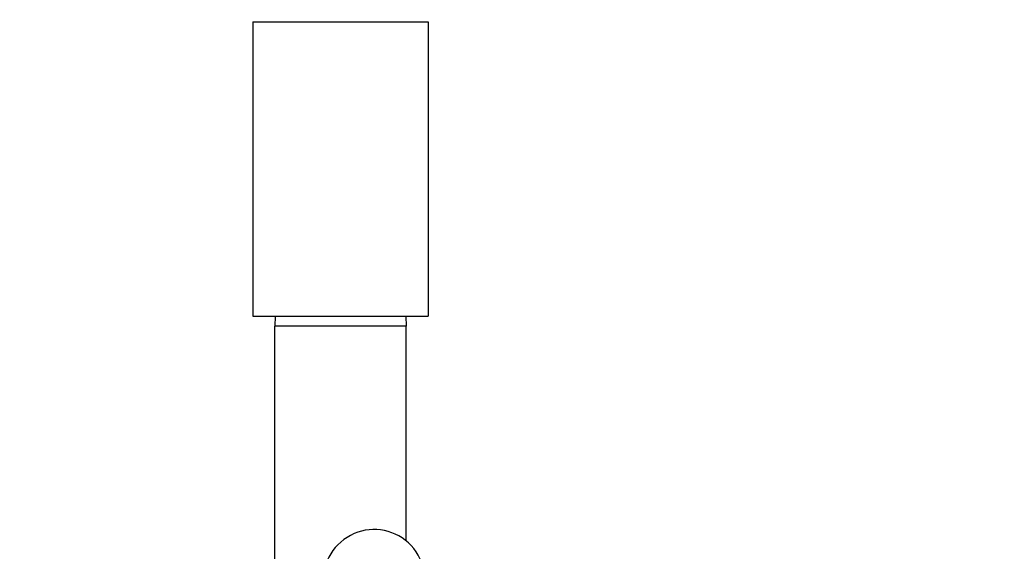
# Model space of a CAD drawing. Header units: inches. Extents: x 24 to 1128, y -69 to 748.
# Tile 69 of 256: x 139.35 to 145.64, y 244.07 to 247.46. Entities that reach past the tile are written whole.
import ezdxf

# ---------------------------------------------------------------- set-up
doc = ezdxf.new("R2010")
doc.units = ezdxf.units.IN
doc.header["$LTSCALE"] = 32
doc.header["$MEASUREMENT"] = 0
doc.layers.add('Dimension (ANSI)', color=7, linetype='Continuous', lineweight=25)
doc.layers.add('Visible (ANSI)', color=7, linetype='Continuous', lineweight=30)
doc.styles.add('Note Text (ANSI)', font='tahoma.ttf')
doc.dimstyles.new('SB Fraction-16 (ANSI)', dxfattribs={"dimscale": 32, "dimtxt": 0.125, "dimasz": 0.098425, "dimexe": 0.125, "dimexo": 0.0625, "dimgap": 0.031496, "dimtad": 0, "dimtih": 1, "dimtoh": 1, "dimdec": 4, "dimrnd": 1e-08, "dimzin": 0, "dimdsep": 46, "dimlunit": 5, "dimtxsty": 'Note Text (ANSI)', "dimcen": 0.09, "dimdle": 0.393701, "dimclrd": 256, "dimclre": 256, "dimclrt": 256, "dimadec": 0, "dimazin": 3, "dimtfac": 0.96, "dimtofl": 0, "dimtmove": 0, "dimatfit": 3, "dimfxl": 1, "dimfrac": 2, "dimtolj": 1, "dimtzin": 12, "dimlwd": -1, "dimlwe": -1, "dimarcsym": 0})

# ---------------------------------------------------------------- blocks, each defined once
blk = doc.blocks.new('*D15')
at = {"layer": 'Defpoints', "color": 0, "transparency": 16777216}
for p in [(162.2904, 468.9837), (60.65, 162.272), (120.1654, 162.272)]:
    blk.add_point(p, dxfattribs=at)
at = {"layer": 'Dimension (ANSI)', "transparency": 16777216}
for p, q in [((160.2904, 468.9837), (56.65, 468.9837)), ((60.65, 465.8341), (60.65, 319.1609)), ((60.65, 165.4216), (60.65, 312.0948)), ((118.1654, 162.272), (56.65, 162.272))]:
    blk.add_line(p, q, dxfattribs=at)
for points in [[(60.125, 465.8341), (61.1749, 465.8341), (60.65, 468.9837)], [(60.125, 165.4216), (61.1749, 165.4216), (60.65, 162.272)]]:
    blk.add_solid(points, dxfattribs=at)
at = {"layer": 'Dimension (ANSI)', "transparency": 16777216, "insert": (48.4472, 318.153), "char_height": 4, "attachment_point": 1, "style": 'Note Text (ANSI)'}
blk.add_mtext('\\A1;306 11/16', dxfattribs=at)

msp = doc.modelspace()

# ---------------------------------------------------------------- linework, layer by layer
at = {"layer": 'Visible (ANSI)'}
for p, q in [((140.84111, 247.4467), (141.96111, 247.4467)), ((140.84111, 247.4467), (140.84111, 245.5667)), ((141.96111, 247.4467), (141.96111, 245.5667)), ((140.84111, 245.5667), (141.96111, 245.5667)), ((140.98275, 245.5667), (140.98111, 245.5042)), ((141.81947, 245.5667), (141.82111, 245.5042)), ((141.82111, 245.5042), (140.98111, 245.5042)), ((140.98111, 243.7692), (140.98111, 245.5042)), ((141.82111, 244.13257), (141.82111, 245.5042))]:
    msp.add_line(p, q, dxfattribs=at)
msp.add_arc((141.61601, 243.88046), 0.325, 337.564771, 187.802066, dxfattribs=at)

# ---------------------------------------------------------------- dimensions: what is measured, and where the dimension line sits
at = {"layer": 'Dimension (ANSI)'}
dim = msp.add_linear_dim(base=(60.64998, 162.27197), p1=(162.29037, 468.98367), p2=(120.16537, 162.27197), angle=270, dimstyle='SB Fraction-16 (ANSI)', override={"dimgap": 0.031496, "dimdec": 4, "dimtol": 0, "dimlim": 0, "dimtp": 0, "dimtm": 0, "dimtdec": 2, "dimatfit": 1}, dxfattribs=at)
dim.commit()
dim.dimension.update_dxf_attribs({"geometry": '*D15', "text_midpoint": (60.64998, 315.62782), "dimtype": 160})

doc.saveas('drawing.dxf')
